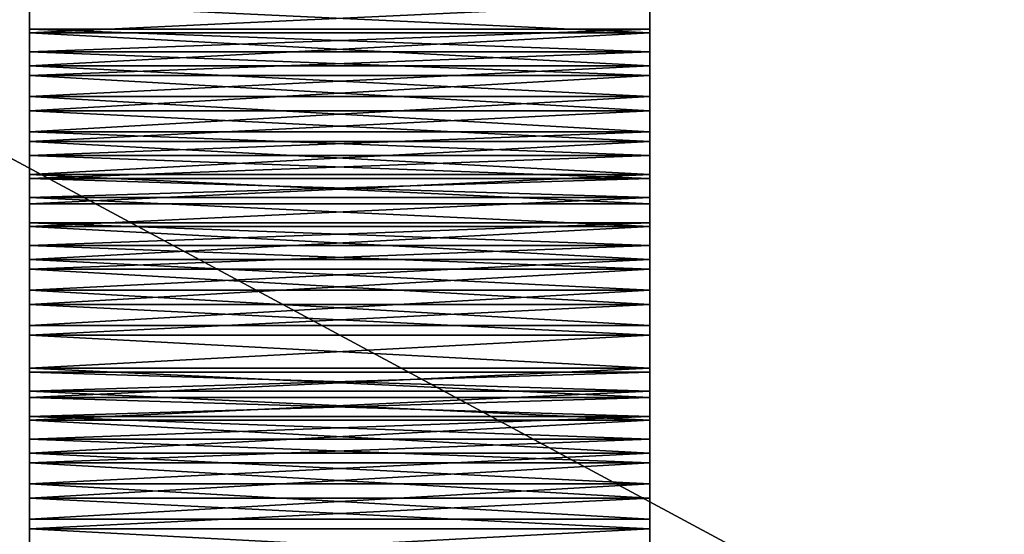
# Model space of a CAD drawing. Header units: millimetres. Extents: x -96 to 96, y -34 to 18.
# Tile 143 of 192: x 45.88 to 58.57, y -17.15 to -10.51. Entities that reach past the tile are written whole.
import ezdxf

# ---------------------------------------------------------------- set-up
doc = ezdxf.new("R2010")
doc.units = ezdxf.units.MM
doc.header["$LTSCALE"] = 65.185185
for name, color, linetype in [('2', 7, 'CONTINUOUS'), ('22', 7, 'CONTINUOUS'), ('24', 7, 'CONTINUOUS'), ('6', 7, 'CONTINUOUS'), ('808', 7, 'CONTINUOUS'), ('809', 7, 'CONTINUOUS'), ('841', 7, 'CONTINUOUS'), ('850', 7, 'CONTINUOUS'), ('851', 7, 'CONTINUOUS'), ('856', 7, 'CONTINUOUS'), ('861', 7, 'CONTINUOUS'), ('866', 7, 'CONTINUOUS'), ('871', 7, 'CONTINUOUS'), ('875', 7, 'CONTINUOUS'), ('876', 7, 'CONTINUOUS'), ('877', 7, 'CONTINUOUS'), ('879', 7, 'CONTINUOUS'), ('880', 7, 'CONTINUOUS'), ('881', 7, 'CONTINUOUS'), ('883', 7, 'CONTINUOUS'), ('884', 7, 'CONTINUOUS'), ('885', 7, 'CONTINUOUS'), ('886', 7, 'CONTINUOUS'), ('888', 7, 'CONTINUOUS'), ('889', 7, 'CONTINUOUS'), ('892', 7, 'CONTINUOUS'), ('893', 7, 'CONTINUOUS'), ('925', 7, 'CONTINUOUS'), ('934', 7, 'CONTINUOUS'), ('935', 7, 'CONTINUOUS'), ('940', 7, 'CONTINUOUS'), ('945', 7, 'CONTINUOUS'), ('950', 7, 'CONTINUOUS'), ('955', 7, 'CONTINUOUS'), ('959', 7, 'CONTINUOUS'), ('960', 7, 'CONTINUOUS'), ('961', 7, 'CONTINUOUS'), ('963', 7, 'CONTINUOUS'), ('964', 7, 'CONTINUOUS'), ('965', 7, 'CONTINUOUS'), ('967', 7, 'CONTINUOUS'), ('968', 7, 'CONTINUOUS'), ('969', 7, 'CONTINUOUS'), ('970', 7, 'CONTINUOUS'), ('972', 7, 'CONTINUOUS'), ('973', 7, 'CONTINUOUS')]:
    doc.layers.add(name, color=color, linetype=linetype)

msp = doc.modelspace()

# ---------------------------------------------------------------- linework, layer by layer
at = {"layer": '2', "color": 7, "linetype": 'Continuous'}
for points in [[(74, -27.5, 22.147), (3.974, 10.203, 22.476), (3.789, -9.805, 22.301), (74, -27.5, 22.147)], [(74, 10.203, 22.476), (3.974, 10.203, 22.476), (74, -27.5, 22.147), (74, 10.203, 22.476)], [(3.619, -27.5, 22.147), (74, -27.5, 22.147), (3.789, -9.805, 22.301), (3.619, -27.5, 22.147)]]:
    msp.add_3dface(points, dxfattribs=at)
at = {"layer": '22', "color": 7, "linetype": 'Continuous'}
for points in [[(-72, -2, 20), (72, -2, 20), (-72, -27.5, 20.223), (-72, -2, 20)], [(72, -2, 20), (72, -27.5, 20.223), (-72, -27.5, 20.223), (72, -2, 20)]]:
    msp.add_3dface(points, dxfattribs=at)
at = {"layer": '24', "color": 7, "linetype": 'Continuous'}
for points in [[(-72, -2, -20), (-72, -27.5, -20.223), (72, -27.5, -20.223), (-72, -2, -20)], [(72, -2, -20), (-72, -2, -20), (72, -27.5, -20.223), (72, -2, -20)]]:
    msp.add_3dface(points, dxfattribs=at)
at = {"layer": '6', "color": 7, "linetype": 'Continuous'}
for points in [[(3.812, -7.428, -22.322), (74, 10.203, -22.476), (3.619, -27.5, -22.147), (3.812, -7.428, -22.322)], [(74, 10.203, -22.476), (74, -27.5, -22.147), (3.619, -27.5, -22.147), (74, 10.203, -22.476)]]:
    msp.add_3dface(points, dxfattribs=at)
at = {"layer": '808', "color": 2, "linetype": 'Continuous'}
for points in [[(46, -10.303, -23.58), (46, -10.631, -24.088), (46, -10.68, -23.382), (46, -10.303, -23.58)], [(46, -10.385, -24.294), (46, -10.631, -24.088), (46, -10.303, -23.58), (46, -10.385, -24.294)], [(46, -10.631, -24.088), (46, -10.925, -23.971), (46, -10.68, -23.382), (46, -10.631, -24.088)], [(46, -10.68, -23.382), (46, -10.925, -23.971), (46, -11.105, -23.359), (46, -10.68, -23.382)], [(46, -10.925, -23.971), (46, -11.23, -24.055), (46, -11.105, -23.359), (46, -10.925, -23.971)], [(46, -11.105, -23.359), (46, -11.23, -24.055), (46, -11.501, -23.514), (46, -11.105, -23.359)], [(46, -11.23, -24.055), (46, -11.687, -24.36), (46, -11.501, -23.514), (46, -11.23, -24.055)], [(46, -11.501, -23.514), (46, -11.687, -24.36), (46, -11.958, -23.819), (46, -11.501, -23.514)], [(46, -11.687, -24.36), (46, -12.083, -24.515), (46, -11.958, -23.819), (46, -11.687, -24.36)], [(46, -11.958, -23.819), (46, -12.083, -24.515), (46, -12.263, -23.903), (46, -11.958, -23.819)], [(46, -12.083, -24.515), (46, -12.508, -24.492), (46, -12.263, -23.903), (46, -12.083, -24.515)], [(46, -12.263, -23.903), (46, -12.508, -24.492), (46, -12.557, -23.786), (46, -12.263, -23.903)], [(46, -12.508, -24.492), (46, -12.885, -24.294), (46, -12.557, -23.786), (46, -12.508, -24.492)], [(46, -12.557, -23.786), (46, -12.885, -24.294), (46, -12.803, -23.58), (46, -12.557, -23.786)], [(46, -12.885, -24.294), (46, -13.131, -24.088), (46, -12.803, -23.58), (46, -12.885, -24.294)], [(46, -12.803, -23.58), (46, -13.131, -24.088), (46, -13.18, -23.382), (46, -12.803, -23.58)], [(46, -13.131, -24.088), (46, -13.425, -23.971), (46, -13.18, -23.382), (46, -13.131, -24.088)], [(46, -13.18, -23.382), (46, -13.425, -23.971), (46, -13.605, -23.359), (46, -13.18, -23.382)], [(46, -13.425, -23.971), (46, -13.73, -24.055), (46, -13.605, -23.359), (46, -13.425, -23.971)], [(46, -13.605, -23.359), (46, -13.73, -24.055), (46, -14.001, -23.514), (46, -13.605, -23.359)], [(46, -13.73, -24.055), (46, -14.187, -24.36), (46, -14.001, -23.514), (46, -13.73, -24.055)], [(46, -14.001, -23.514), (46, -14.187, -24.36), (46, -14.458, -23.819), (46, -14.001, -23.514)], [(46, -14.187, -24.36), (46, -14.583, -24.515), (46, -14.458, -23.819), (46, -14.187, -24.36)], [(46, -14.458, -23.819), (46, -14.583, -24.515), (46, -14.763, -23.903), (46, -14.458, -23.819)], [(46, -14.583, -24.515), (46, -15.008, -24.492), (46, -14.763, -23.903), (46, -14.583, -24.515)], [(46, -14.763, -23.903), (46, -15.008, -24.492), (46, -15.057, -23.786), (46, -14.763, -23.903)], [(46, -15.008, -24.492), (46, -15.385, -24.294), (46, -15.057, -23.786), (46, -15.008, -24.492)], [(46, -15.057, -23.786), (46, -15.385, -24.294), (46, -15.303, -23.58), (46, -15.057, -23.786)], [(46, -15.385, -24.294), (46, -15.631, -24.088), (46, -15.303, -23.58), (46, -15.385, -24.294)], [(46, -15.303, -23.58), (46, -15.631, -24.088), (46, -15.68, -23.382), (46, -15.303, -23.58)], [(46, -15.631, -24.088), (46, -15.925, -23.971), (46, -15.68, -23.382), (46, -15.631, -24.088)], [(46, -15.68, -23.382), (46, -15.925, -23.971), (46, -16.105, -23.359), (46, -15.68, -23.382)], [(46, -15.925, -23.971), (46, -16.23, -24.055), (46, -16.105, -23.359), (46, -15.925, -23.971)], [(46, -16.105, -23.359), (46, -16.23, -24.055), (46, -16.501, -23.514), (46, -16.105, -23.359)], [(46, -16.23, -24.055), (46, -16.687, -24.36), (46, -16.501, -23.514), (46, -16.23, -24.055)], [(46, -16.501, -23.514), (46, -16.687, -24.36), (46, -16.958, -23.819), (46, -16.501, -23.514)], [(46, -16.687, -24.36), (46, -17.083, -24.515), (46, -16.958, -23.819), (46, -16.687, -24.36)], [(46, -16.958, -23.819), (46, -17.083, -24.515), (46, -17.263, -23.903), (46, -16.958, -23.819)], [(46, -17.083, -24.515), (46, -17.508, -24.492), (46, -17.263, -23.903), (46, -17.083, -24.515)]]:
    msp.add_3dface(points, dxfattribs=at)
at = {"layer": '809', "color": 2, "linetype": 'Continuous'}
for points in [[(54, -10.303, -23.58), (54, -10.68, -23.382), (54, -10.385, -24.294), (54, -10.303, -23.58)], [(54, -10.385, -24.294), (54, -10.68, -23.382), (54, -10.631, -24.088), (54, -10.385, -24.294)], [(54, -10.631, -24.088), (54, -10.68, -23.382), (54, -10.925, -23.971), (54, -10.631, -24.088)], [(54, -10.68, -23.382), (54, -11.105, -23.359), (54, -10.925, -23.971), (54, -10.68, -23.382)], [(54, -10.925, -23.971), (54, -11.105, -23.359), (54, -11.23, -24.055), (54, -10.925, -23.971)], [(54, -11.105, -23.359), (54, -11.501, -23.514), (54, -11.23, -24.055), (54, -11.105, -23.359)], [(54, -11.23, -24.055), (54, -11.501, -23.514), (54, -11.687, -24.36), (54, -11.23, -24.055)], [(54, -11.501, -23.514), (54, -11.958, -23.819), (54, -11.687, -24.36), (54, -11.501, -23.514)], [(54, -11.687, -24.36), (54, -11.958, -23.819), (54, -12.083, -24.515), (54, -11.687, -24.36)], [(54, -11.958, -23.819), (54, -12.263, -23.903), (54, -12.083, -24.515), (54, -11.958, -23.819)], [(54, -12.083, -24.515), (54, -12.263, -23.903), (54, -12.508, -24.492), (54, -12.083, -24.515)], [(54, -12.263, -23.903), (54, -12.557, -23.786), (54, -12.508, -24.492), (54, -12.263, -23.903)], [(54, -12.508, -24.492), (54, -12.803, -23.58), (54, -12.885, -24.294), (54, -12.508, -24.492)], [(54, -12.557, -23.786), (54, -12.803, -23.58), (54, -12.508, -24.492), (54, -12.557, -23.786)], [(54, -12.803, -23.58), (54, -13.18, -23.382), (54, -12.885, -24.294), (54, -12.803, -23.58)], [(54, -12.885, -24.294), (54, -13.18, -23.382), (54, -13.131, -24.088), (54, -12.885, -24.294)], [(54, -13.131, -24.088), (54, -13.18, -23.382), (54, -13.425, -23.971), (54, -13.131, -24.088)], [(54, -13.18, -23.382), (54, -13.605, -23.359), (54, -13.425, -23.971), (54, -13.18, -23.382)], [(54, -13.425, -23.971), (54, -13.605, -23.359), (54, -13.73, -24.055), (54, -13.425, -23.971)], [(54, -13.605, -23.359), (54, -14.001, -23.514), (54, -13.73, -24.055), (54, -13.605, -23.359)], [(54, -13.73, -24.055), (54, -14.001, -23.514), (54, -14.187, -24.36), (54, -13.73, -24.055)], [(54, -14.001, -23.514), (54, -14.458, -23.819), (54, -14.187, -24.36), (54, -14.001, -23.514)], [(54, -14.187, -24.36), (54, -14.458, -23.819), (54, -14.583, -24.515), (54, -14.187, -24.36)], [(54, -14.458, -23.819), (54, -14.763, -23.903), (54, -14.583, -24.515), (54, -14.458, -23.819)], [(54, -14.583, -24.515), (54, -14.763, -23.903), (54, -15.008, -24.492), (54, -14.583, -24.515)], [(54, -14.763, -23.903), (54, -15.057, -23.786), (54, -15.008, -24.492), (54, -14.763, -23.903)], [(54, -15.008, -24.492), (54, -15.303, -23.58), (54, -15.385, -24.294), (54, -15.008, -24.492)], [(54, -15.057, -23.786), (54, -15.303, -23.58), (54, -15.008, -24.492), (54, -15.057, -23.786)], [(54, -15.303, -23.58), (54, -15.68, -23.382), (54, -15.385, -24.294), (54, -15.303, -23.58)], [(54, -15.385, -24.294), (54, -15.68, -23.382), (54, -15.631, -24.088), (54, -15.385, -24.294)], [(54, -15.631, -24.088), (54, -15.68, -23.382), (54, -15.925, -23.971), (54, -15.631, -24.088)], [(54, -15.68, -23.382), (54, -16.105, -23.359), (54, -15.925, -23.971), (54, -15.68, -23.382)], [(54, -15.925, -23.971), (54, -16.105, -23.359), (54, -16.23, -24.055), (54, -15.925, -23.971)], [(54, -16.105, -23.359), (54, -16.501, -23.514), (54, -16.23, -24.055), (54, -16.105, -23.359)], [(54, -16.23, -24.055), (54, -16.501, -23.514), (54, -16.687, -24.36), (54, -16.23, -24.055)], [(54, -16.501, -23.514), (54, -16.958, -23.819), (54, -16.687, -24.36), (54, -16.501, -23.514)], [(54, -16.687, -24.36), (54, -16.958, -23.819), (54, -17.083, -24.515), (54, -16.687, -24.36)], [(54, -16.958, -23.819), (54, -17.263, -23.903), (54, -17.083, -24.515), (54, -16.958, -23.819)], [(54, -17.083, -24.515), (54, -17.263, -23.903), (54, -17.508, -24.492), (54, -17.083, -24.515)]]:
    msp.add_3dface(points, dxfattribs=at)
at = {"layer": '841', "color": 2, "linetype": 'Continuous'}
for points in [[(46, -11.687, -24.36), (46, -11.23, -24.055), (54, -11.23, -24.055), (46, -11.687, -24.36)], [(46, -11.687, -24.36), (54, -11.23, -24.055), (54, -11.687, -24.36), (46, -11.687, -24.36)]]:
    msp.add_3dface(points, dxfattribs=at)
at = {"layer": '850', "color": 2, "linetype": 'Continuous'}
for points in [[(46, -11.501, -23.514), (46, -11.958, -23.819), (54, -11.958, -23.819), (46, -11.501, -23.514)], [(46, -11.501, -23.514), (54, -11.958, -23.819), (54, -11.501, -23.514), (46, -11.501, -23.514)]]:
    msp.add_3dface(points, dxfattribs=at)
at = {"layer": '851', "color": 2, "linetype": 'Continuous'}
for points in [[(46, -12.557, -23.786), (54, -12.803, -23.58), (54, -12.557, -23.786), (46, -12.557, -23.786)], [(46, -12.557, -23.786), (46, -12.803, -23.58), (54, -12.803, -23.58), (46, -12.557, -23.786)]]:
    msp.add_3dface(points, dxfattribs=at)
at = {"layer": '856', "color": 2, "linetype": 'Continuous'}
for points in [[(46, -11.687, -24.36), (54, -11.687, -24.36), (54, -12.083, -24.515), (46, -11.687, -24.36)], [(46, -12.083, -24.515), (46, -11.687, -24.36), (54, -12.083, -24.515), (46, -12.083, -24.515)], [(46, -12.083, -24.515), (54, -12.083, -24.515), (54, -12.508, -24.492), (46, -12.083, -24.515)], [(46, -12.508, -24.492), (46, -12.083, -24.515), (54, -12.508, -24.492), (46, -12.508, -24.492)], [(46, -12.885, -24.294), (46, -12.508, -24.492), (54, -12.885, -24.294), (46, -12.885, -24.294)], [(46, -12.508, -24.492), (54, -12.508, -24.492), (54, -12.885, -24.294), (46, -12.508, -24.492)]]:
    msp.add_3dface(points, dxfattribs=at)
at = {"layer": '861', "color": 2, "linetype": 'Continuous'}
for points in [[(46, -12.263, -23.903), (54, -12.263, -23.903), (54, -11.958, -23.819), (46, -12.263, -23.903)], [(46, -11.958, -23.819), (46, -12.263, -23.903), (54, -11.958, -23.819), (46, -11.958, -23.819)], [(46, -12.263, -23.903), (46, -12.557, -23.786), (54, -12.263, -23.903), (46, -12.263, -23.903)], [(46, -12.557, -23.786), (54, -12.557, -23.786), (54, -12.263, -23.903), (46, -12.557, -23.786)]]:
    msp.add_3dface(points, dxfattribs=at)
at = {"layer": '866', "color": 2, "linetype": 'Continuous'}
for points in [[(46, -10.925, -23.971), (46, -10.631, -24.088), (54, -10.925, -23.971), (46, -10.925, -23.971)], [(46, -10.631, -24.088), (54, -10.631, -24.088), (54, -10.925, -23.971), (46, -10.631, -24.088)], [(46, -11.23, -24.055), (46, -10.925, -23.971), (54, -11.23, -24.055), (46, -11.23, -24.055)], [(46, -10.925, -23.971), (54, -10.925, -23.971), (54, -11.23, -24.055), (46, -10.925, -23.971)]]:
    msp.add_3dface(points, dxfattribs=at)
at = {"layer": '871', "color": 2, "linetype": 'Continuous'}
for points in [[(46, -10.303, -23.58), (46, -10.68, -23.382), (54, -10.303, -23.58), (46, -10.303, -23.58)], [(46, -10.68, -23.382), (54, -10.68, -23.382), (54, -10.303, -23.58), (46, -10.68, -23.382)], [(46, -10.68, -23.382), (46, -11.105, -23.359), (54, -10.68, -23.382), (46, -10.68, -23.382)], [(46, -11.105, -23.359), (54, -11.105, -23.359), (54, -10.68, -23.382), (46, -11.105, -23.359)], [(46, -11.105, -23.359), (46, -11.501, -23.514), (54, -11.105, -23.359), (46, -11.105, -23.359)], [(46, -11.501, -23.514), (54, -11.501, -23.514), (54, -11.105, -23.359), (46, -11.501, -23.514)]]:
    msp.add_3dface(points, dxfattribs=at)
at = {"layer": '875', "color": 2, "linetype": 'Continuous'}
for points in [[(46, -14.187, -24.36), (54, -13.73, -24.055), (54, -14.187, -24.36), (46, -14.187, -24.36)], [(46, -14.187, -24.36), (46, -13.73, -24.055), (54, -13.73, -24.055), (46, -14.187, -24.36)]]:
    msp.add_3dface(points, dxfattribs=at)
at = {"layer": '876', "color": 2, "linetype": 'Continuous'}
for points in [[(46, -15.631, -24.088), (54, -15.385, -24.294), (54, -15.631, -24.088), (46, -15.631, -24.088)], [(46, -15.631, -24.088), (46, -15.385, -24.294), (54, -15.385, -24.294), (46, -15.631, -24.088)]]:
    msp.add_3dface(points, dxfattribs=at)
at = {"layer": '877', "color": 2, "linetype": 'Continuous'}
for points in [[(46, -16.687, -24.36), (54, -16.23, -24.055), (54, -16.687, -24.36), (46, -16.687, -24.36)], [(46, -16.687, -24.36), (46, -16.23, -24.055), (54, -16.23, -24.055), (46, -16.687, -24.36)]]:
    msp.add_3dface(points, dxfattribs=at)
at = {"layer": '879', "color": 2, "linetype": 'Continuous'}
for points in [[(46, -14.001, -23.514), (54, -14.458, -23.819), (54, -14.001, -23.514), (46, -14.001, -23.514)], [(46, -14.001, -23.514), (46, -14.458, -23.819), (54, -14.458, -23.819), (46, -14.001, -23.514)]]:
    msp.add_3dface(points, dxfattribs=at)
at = {"layer": '880', "color": 2, "linetype": 'Continuous'}
for points in [[(46, -15.057, -23.786), (54, -15.303, -23.58), (54, -15.057, -23.786), (46, -15.057, -23.786)], [(46, -15.057, -23.786), (46, -15.303, -23.58), (54, -15.303, -23.58), (46, -15.057, -23.786)]]:
    msp.add_3dface(points, dxfattribs=at)
at = {"layer": '881', "color": 2, "linetype": 'Continuous'}
for points in [[(46, -16.501, -23.514), (46, -16.958, -23.819), (54, -16.958, -23.819), (46, -16.501, -23.514)], [(46, -16.501, -23.514), (54, -16.958, -23.819), (54, -16.501, -23.514), (46, -16.501, -23.514)]]:
    msp.add_3dface(points, dxfattribs=at)
at = {"layer": '883', "color": 2, "linetype": 'Continuous'}
for points in [[(46, -14.187, -24.36), (54, -14.187, -24.36), (54, -14.583, -24.515), (46, -14.187, -24.36)], [(46, -14.583, -24.515), (46, -14.187, -24.36), (54, -14.583, -24.515), (46, -14.583, -24.515)], [(46, -14.583, -24.515), (54, -14.583, -24.515), (54, -15.008, -24.492), (46, -14.583, -24.515)], [(46, -15.008, -24.492), (46, -14.583, -24.515), (54, -15.008, -24.492), (46, -15.008, -24.492)], [(46, -15.008, -24.492), (54, -15.008, -24.492), (54, -15.385, -24.294), (46, -15.008, -24.492)], [(46, -15.385, -24.294), (46, -15.008, -24.492), (54, -15.385, -24.294), (46, -15.385, -24.294)]]:
    msp.add_3dface(points, dxfattribs=at)
at = {"layer": '884', "color": 2, "linetype": 'Continuous'}
for points in [[(46, -16.687, -24.36), (54, -16.687, -24.36), (54, -17.083, -24.515), (46, -16.687, -24.36)], [(46, -17.083, -24.515), (46, -16.687, -24.36), (54, -17.083, -24.515), (46, -17.083, -24.515)], [(46, -17.083, -24.515), (54, -17.083, -24.515), (54, -17.508, -24.492), (46, -17.083, -24.515)], [(46, -17.508, -24.492), (46, -17.083, -24.515), (54, -17.508, -24.492), (46, -17.508, -24.492)]]:
    msp.add_3dface(points, dxfattribs=at)
at = {"layer": '885', "color": 2, "linetype": 'Continuous'}
for points in [[(46, -13.425, -23.971), (46, -13.131, -24.088), (54, -13.425, -23.971), (46, -13.425, -23.971)], [(46, -13.131, -24.088), (54, -13.131, -24.088), (54, -13.425, -23.971), (46, -13.131, -24.088)], [(46, -13.425, -23.971), (54, -13.425, -23.971), (54, -13.73, -24.055), (46, -13.425, -23.971)], [(46, -13.73, -24.055), (46, -13.425, -23.971), (54, -13.73, -24.055), (46, -13.73, -24.055)]]:
    msp.add_3dface(points, dxfattribs=at)
at = {"layer": '886', "color": 2, "linetype": 'Continuous'}
for points in [[(46, -15.925, -23.971), (46, -15.631, -24.088), (54, -15.925, -23.971), (46, -15.925, -23.971)], [(46, -15.631, -24.088), (54, -15.631, -24.088), (54, -15.925, -23.971), (46, -15.631, -24.088)], [(46, -16.23, -24.055), (46, -15.925, -23.971), (54, -16.23, -24.055), (46, -16.23, -24.055)], [(46, -15.925, -23.971), (54, -15.925, -23.971), (54, -16.23, -24.055), (46, -15.925, -23.971)]]:
    msp.add_3dface(points, dxfattribs=at)
at = {"layer": '888', "color": 2, "linetype": 'Continuous'}
for points in [[(46, -13.18, -23.382), (54, -13.18, -23.382), (54, -12.803, -23.58), (46, -13.18, -23.382)], [(46, -12.803, -23.58), (46, -13.18, -23.382), (54, -12.803, -23.58), (46, -12.803, -23.58)], [(46, -13.18, -23.382), (46, -13.605, -23.359), (54, -13.18, -23.382), (46, -13.18, -23.382)], [(46, -13.605, -23.359), (54, -13.605, -23.359), (54, -13.18, -23.382), (46, -13.605, -23.359)], [(46, -13.605, -23.359), (46, -14.001, -23.514), (54, -13.605, -23.359), (46, -13.605, -23.359)], [(46, -14.001, -23.514), (54, -14.001, -23.514), (54, -13.605, -23.359), (46, -14.001, -23.514)]]:
    msp.add_3dface(points, dxfattribs=at)
at = {"layer": '889', "color": 2, "linetype": 'Continuous'}
for points in [[(46, -15.303, -23.58), (46, -15.68, -23.382), (54, -15.303, -23.58), (46, -15.303, -23.58)], [(46, -15.68, -23.382), (54, -15.68, -23.382), (54, -15.303, -23.58), (46, -15.68, -23.382)], [(46, -15.68, -23.382), (46, -16.105, -23.359), (54, -15.68, -23.382), (46, -15.68, -23.382)], [(46, -16.105, -23.359), (54, -16.105, -23.359), (54, -15.68, -23.382), (46, -16.105, -23.359)], [(46, -16.105, -23.359), (46, -16.501, -23.514), (54, -16.105, -23.359), (46, -16.105, -23.359)], [(46, -16.501, -23.514), (54, -16.501, -23.514), (54, -16.105, -23.359), (46, -16.501, -23.514)]]:
    msp.add_3dface(points, dxfattribs=at)
at = {"layer": '892', "color": 2, "linetype": 'Continuous'}
for points in [[(54, -10.303, 23.58), (54, -10.631, 24.088), (54, -10.68, 23.382), (54, -10.303, 23.58)], [(54, -10.385, 24.294), (54, -10.631, 24.088), (54, -10.303, 23.58), (54, -10.385, 24.294)], [(54, -10.631, 24.088), (54, -10.925, 23.971), (54, -10.68, 23.382), (54, -10.631, 24.088)], [(54, -10.68, 23.382), (54, -10.925, 23.971), (54, -11.105, 23.359), (54, -10.68, 23.382)], [(54, -10.925, 23.971), (54, -11.23, 24.055), (54, -11.105, 23.359), (54, -10.925, 23.971)], [(54, -11.105, 23.359), (54, -11.23, 24.055), (54, -11.501, 23.514), (54, -11.105, 23.359)], [(54, -11.23, 24.055), (54, -11.687, 24.36), (54, -11.501, 23.514), (54, -11.23, 24.055)], [(54, -11.501, 23.514), (54, -11.687, 24.36), (54, -11.958, 23.819), (54, -11.501, 23.514)], [(54, -11.687, 24.36), (54, -12.083, 24.515), (54, -11.958, 23.819), (54, -11.687, 24.36)], [(54, -11.958, 23.819), (54, -12.083, 24.515), (54, -12.263, 23.903), (54, -11.958, 23.819)], [(54, -12.083, 24.515), (54, -12.508, 24.492), (54, -12.263, 23.903), (54, -12.083, 24.515)], [(54, -12.263, 23.903), (54, -12.508, 24.492), (54, -12.557, 23.786), (54, -12.263, 23.903)], [(54, -12.508, 24.492), (54, -12.885, 24.294), (54, -12.557, 23.786), (54, -12.508, 24.492)], [(54, -12.557, 23.786), (54, -12.885, 24.294), (54, -12.803, 23.58), (54, -12.557, 23.786)], [(54, -12.885, 24.294), (54, -13.131, 24.088), (54, -12.803, 23.58), (54, -12.885, 24.294)], [(54, -12.803, 23.58), (54, -13.131, 24.088), (54, -13.18, 23.382), (54, -12.803, 23.58)], [(54, -13.131, 24.088), (54, -13.425, 23.971), (54, -13.18, 23.382), (54, -13.131, 24.088)], [(54, -13.18, 23.382), (54, -13.425, 23.971), (54, -13.605, 23.359), (54, -13.18, 23.382)], [(54, -13.425, 23.971), (54, -13.73, 24.055), (54, -13.605, 23.359), (54, -13.425, 23.971)], [(54, -13.605, 23.359), (54, -13.73, 24.055), (54, -14.001, 23.514), (54, -13.605, 23.359)], [(54, -13.73, 24.055), (54, -14.187, 24.36), (54, -14.001, 23.514), (54, -13.73, 24.055)], [(54, -14.001, 23.514), (54, -14.187, 24.36), (54, -14.458, 23.819), (54, -14.001, 23.514)], [(54, -14.187, 24.36), (54, -14.583, 24.515), (54, -14.458, 23.819), (54, -14.187, 24.36)], [(54, -14.458, 23.819), (54, -14.583, 24.515), (54, -14.763, 23.903), (54, -14.458, 23.819)], [(54, -14.583, 24.515), (54, -15.008, 24.492), (54, -14.763, 23.903), (54, -14.583, 24.515)], [(54, -14.763, 23.903), (54, -15.008, 24.492), (54, -15.057, 23.786), (54, -14.763, 23.903)], [(54, -15.008, 24.492), (54, -15.385, 24.294), (54, -15.057, 23.786), (54, -15.008, 24.492)], [(54, -15.057, 23.786), (54, -15.385, 24.294), (54, -15.303, 23.58), (54, -15.057, 23.786)], [(54, -15.385, 24.294), (54, -15.631, 24.088), (54, -15.303, 23.58), (54, -15.385, 24.294)], [(54, -15.303, 23.58), (54, -15.631, 24.088), (54, -15.68, 23.382), (54, -15.303, 23.58)], [(54, -15.631, 24.088), (54, -15.925, 23.971), (54, -15.68, 23.382), (54, -15.631, 24.088)], [(54, -15.68, 23.382), (54, -15.925, 23.971), (54, -16.105, 23.359), (54, -15.68, 23.382)], [(54, -15.925, 23.971), (54, -16.23, 24.055), (54, -16.105, 23.359), (54, -15.925, 23.971)], [(54, -16.105, 23.359), (54, -16.23, 24.055), (54, -16.501, 23.514), (54, -16.105, 23.359)], [(54, -16.23, 24.055), (54, -16.687, 24.36), (54, -16.501, 23.514), (54, -16.23, 24.055)], [(54, -16.501, 23.514), (54, -16.687, 24.36), (54, -16.958, 23.819), (54, -16.501, 23.514)], [(54, -16.687, 24.36), (54, -17.083, 24.515), (54, -16.958, 23.819), (54, -16.687, 24.36)], [(54, -16.958, 23.819), (54, -17.083, 24.515), (54, -17.263, 23.903), (54, -16.958, 23.819)], [(54, -17.083, 24.515), (54, -17.508, 24.492), (54, -17.263, 23.903), (54, -17.083, 24.515)]]:
    msp.add_3dface(points, dxfattribs=at)
at = {"layer": '893', "color": 2, "linetype": 'Continuous'}
for points in [[(46, -10.303, 23.58), (46, -10.68, 23.382), (46, -10.385, 24.294), (46, -10.303, 23.58)], [(46, -10.385, 24.294), (46, -10.68, 23.382), (46, -10.631, 24.088), (46, -10.385, 24.294)], [(46, -10.631, 24.088), (46, -10.68, 23.382), (46, -10.925, 23.971), (46, -10.631, 24.088)], [(46, -10.68, 23.382), (46, -11.105, 23.359), (46, -10.925, 23.971), (46, -10.68, 23.382)], [(46, -10.925, 23.971), (46, -11.105, 23.359), (46, -11.23, 24.055), (46, -10.925, 23.971)], [(46, -11.105, 23.359), (46, -11.501, 23.514), (46, -11.23, 24.055), (46, -11.105, 23.359)], [(46, -11.23, 24.055), (46, -11.501, 23.514), (46, -11.687, 24.36), (46, -11.23, 24.055)], [(46, -11.501, 23.514), (46, -11.958, 23.819), (46, -11.687, 24.36), (46, -11.501, 23.514)], [(46, -11.687, 24.36), (46, -11.958, 23.819), (46, -12.083, 24.515), (46, -11.687, 24.36)], [(46, -11.958, 23.819), (46, -12.263, 23.903), (46, -12.083, 24.515), (46, -11.958, 23.819)], [(46, -12.083, 24.515), (46, -12.263, 23.903), (46, -12.508, 24.492), (46, -12.083, 24.515)], [(46, -12.263, 23.903), (46, -12.557, 23.786), (46, -12.508, 24.492), (46, -12.263, 23.903)], [(46, -12.557, 23.786), (46, -12.803, 23.58), (46, -12.508, 24.492), (46, -12.557, 23.786)], [(46, -12.508, 24.492), (46, -12.803, 23.58), (46, -12.885, 24.294), (46, -12.508, 24.492)], [(46, -12.803, 23.58), (46, -13.18, 23.382), (46, -12.885, 24.294), (46, -12.803, 23.58)], [(46, -12.885, 24.294), (46, -13.18, 23.382), (46, -13.131, 24.088), (46, -12.885, 24.294)], [(46, -13.131, 24.088), (46, -13.18, 23.382), (46, -13.425, 23.971), (46, -13.131, 24.088)], [(46, -13.18, 23.382), (46, -13.605, 23.359), (46, -13.425, 23.971), (46, -13.18, 23.382)], [(46, -13.425, 23.971), (46, -13.605, 23.359), (46, -13.73, 24.055), (46, -13.425, 23.971)], [(46, -13.605, 23.359), (46, -14.001, 23.514), (46, -13.73, 24.055), (46, -13.605, 23.359)], [(46, -13.73, 24.055), (46, -14.001, 23.514), (46, -14.187, 24.36), (46, -13.73, 24.055)], [(46, -14.001, 23.514), (46, -14.458, 23.819), (46, -14.187, 24.36), (46, -14.001, 23.514)], [(46, -14.187, 24.36), (46, -14.458, 23.819), (46, -14.583, 24.515), (46, -14.187, 24.36)], [(46, -14.458, 23.819), (46, -14.763, 23.903), (46, -14.583, 24.515), (46, -14.458, 23.819)], [(46, -14.583, 24.515), (46, -14.763, 23.903), (46, -15.008, 24.492), (46, -14.583, 24.515)], [(46, -14.763, 23.903), (46, -15.057, 23.786), (46, -15.008, 24.492), (46, -14.763, 23.903)], [(46, -15.057, 23.786), (46, -15.303, 23.58), (46, -15.008, 24.492), (46, -15.057, 23.786)], [(46, -15.008, 24.492), (46, -15.303, 23.58), (46, -15.385, 24.294), (46, -15.008, 24.492)], [(46, -15.303, 23.58), (46, -15.68, 23.382), (46, -15.385, 24.294), (46, -15.303, 23.58)], [(46, -15.385, 24.294), (46, -15.68, 23.382), (46, -15.631, 24.088), (46, -15.385, 24.294)], [(46, -15.631, 24.088), (46, -15.68, 23.382), (46, -15.925, 23.971), (46, -15.631, 24.088)], [(46, -15.68, 23.382), (46, -16.105, 23.359), (46, -15.925, 23.971), (46, -15.68, 23.382)], [(46, -15.925, 23.971), (46, -16.105, 23.359), (46, -16.23, 24.055), (46, -15.925, 23.971)], [(46, -16.105, 23.359), (46, -16.501, 23.514), (46, -16.23, 24.055), (46, -16.105, 23.359)], [(46, -16.23, 24.055), (46, -16.501, 23.514), (46, -16.687, 24.36), (46, -16.23, 24.055)], [(46, -16.501, 23.514), (46, -16.958, 23.819), (46, -16.687, 24.36), (46, -16.501, 23.514)], [(46, -16.687, 24.36), (46, -16.958, 23.819), (46, -17.083, 24.515), (46, -16.687, 24.36)], [(46, -16.958, 23.819), (46, -17.263, 23.903), (46, -17.083, 24.515), (46, -16.958, 23.819)], [(46, -17.083, 24.515), (46, -17.263, 23.903), (46, -17.508, 24.492), (46, -17.083, 24.515)]]:
    msp.add_3dface(points, dxfattribs=at)
at = {"layer": '925', "color": 2, "linetype": 'Continuous'}
for points in [[(54, -11.687, 24.36), (54, -11.23, 24.055), (46, -11.23, 24.055), (54, -11.687, 24.36)], [(54, -11.687, 24.36), (46, -11.23, 24.055), (46, -11.687, 24.36), (54, -11.687, 24.36)]]:
    msp.add_3dface(points, dxfattribs=at)
at = {"layer": '934', "color": 2, "linetype": 'Continuous'}
for points in [[(54, -11.501, 23.514), (54, -11.958, 23.819), (46, -11.958, 23.819), (54, -11.501, 23.514)], [(54, -11.501, 23.514), (46, -11.958, 23.819), (46, -11.501, 23.514), (54, -11.501, 23.514)]]:
    msp.add_3dface(points, dxfattribs=at)
at = {"layer": '935', "color": 2, "linetype": 'Continuous'}
for points in [[(54, -12.557, 23.786), (54, -12.803, 23.58), (46, -12.803, 23.58), (54, -12.557, 23.786)], [(54, -12.557, 23.786), (46, -12.803, 23.58), (46, -12.557, 23.786), (54, -12.557, 23.786)]]:
    msp.add_3dface(points, dxfattribs=at)
at = {"layer": '940', "color": 2, "linetype": 'Continuous'}
for points in [[(54, -11.687, 24.36), (46, -11.687, 24.36), (46, -12.083, 24.515), (54, -11.687, 24.36)], [(54, -12.083, 24.515), (54, -11.687, 24.36), (46, -12.083, 24.515), (54, -12.083, 24.515)], [(54, -12.083, 24.515), (46, -12.083, 24.515), (46, -12.508, 24.492), (54, -12.083, 24.515)], [(54, -12.508, 24.492), (54, -12.083, 24.515), (46, -12.508, 24.492), (54, -12.508, 24.492)], [(54, -12.508, 24.492), (46, -12.508, 24.492), (46, -12.885, 24.294), (54, -12.508, 24.492)], [(54, -12.885, 24.294), (54, -12.508, 24.492), (46, -12.885, 24.294), (54, -12.885, 24.294)]]:
    msp.add_3dface(points, dxfattribs=at)
at = {"layer": '945', "color": 2, "linetype": 'Continuous'}
for points in [[(54, -12.263, 23.903), (46, -12.263, 23.903), (46, -11.958, 23.819), (54, -12.263, 23.903)], [(54, -11.958, 23.819), (54, -12.263, 23.903), (46, -11.958, 23.819), (54, -11.958, 23.819)], [(54, -12.557, 23.786), (46, -12.557, 23.786), (46, -12.263, 23.903), (54, -12.557, 23.786)], [(54, -12.263, 23.903), (54, -12.557, 23.786), (46, -12.263, 23.903), (54, -12.263, 23.903)]]:
    msp.add_3dface(points, dxfattribs=at)
at = {"layer": '950', "color": 2, "linetype": 'Continuous'}
for points in [[(54, -10.925, 23.971), (54, -10.631, 24.088), (46, -10.925, 23.971), (54, -10.925, 23.971)], [(54, -10.631, 24.088), (46, -10.631, 24.088), (46, -10.925, 23.971), (54, -10.631, 24.088)], [(54, -11.23, 24.055), (54, -10.925, 23.971), (46, -11.23, 24.055), (54, -11.23, 24.055)], [(54, -10.925, 23.971), (46, -10.925, 23.971), (46, -11.23, 24.055), (54, -10.925, 23.971)]]:
    msp.add_3dface(points, dxfattribs=at)
at = {"layer": '955', "color": 2, "linetype": 'Continuous'}
for points in [[(54, -10.303, 23.58), (54, -10.68, 23.382), (46, -10.303, 23.58), (54, -10.303, 23.58)], [(54, -10.68, 23.382), (46, -10.68, 23.382), (46, -10.303, 23.58), (54, -10.68, 23.382)], [(54, -10.68, 23.382), (54, -11.105, 23.359), (46, -10.68, 23.382), (54, -10.68, 23.382)], [(54, -11.105, 23.359), (46, -11.105, 23.359), (46, -10.68, 23.382), (54, -11.105, 23.359)], [(54, -11.105, 23.359), (54, -11.501, 23.514), (46, -11.105, 23.359), (54, -11.105, 23.359)], [(54, -11.501, 23.514), (46, -11.501, 23.514), (46, -11.105, 23.359), (54, -11.501, 23.514)]]:
    msp.add_3dface(points, dxfattribs=at)
at = {"layer": '959', "color": 2, "linetype": 'Continuous'}
for points in [[(54, -14.187, 24.36), (54, -13.73, 24.055), (46, -13.73, 24.055), (54, -14.187, 24.36)], [(54, -14.187, 24.36), (46, -13.73, 24.055), (46, -14.187, 24.36), (54, -14.187, 24.36)]]:
    msp.add_3dface(points, dxfattribs=at)
at = {"layer": '960', "color": 2, "linetype": 'Continuous'}
for points in [[(54, -15.631, 24.088), (54, -15.385, 24.294), (46, -15.385, 24.294), (54, -15.631, 24.088)], [(54, -15.631, 24.088), (46, -15.385, 24.294), (46, -15.631, 24.088), (54, -15.631, 24.088)]]:
    msp.add_3dface(points, dxfattribs=at)
at = {"layer": '961', "color": 2, "linetype": 'Continuous'}
for points in [[(54, -16.687, 24.36), (54, -16.23, 24.055), (46, -16.23, 24.055), (54, -16.687, 24.36)], [(54, -16.687, 24.36), (46, -16.23, 24.055), (46, -16.687, 24.36), (54, -16.687, 24.36)]]:
    msp.add_3dface(points, dxfattribs=at)
at = {"layer": '963', "color": 2, "linetype": 'Continuous'}
for points in [[(54, -14.001, 23.514), (54, -14.458, 23.819), (46, -14.458, 23.819), (54, -14.001, 23.514)], [(54, -14.001, 23.514), (46, -14.458, 23.819), (46, -14.001, 23.514), (54, -14.001, 23.514)]]:
    msp.add_3dface(points, dxfattribs=at)
at = {"layer": '964', "color": 2, "linetype": 'Continuous'}
for points in [[(54, -15.057, 23.786), (54, -15.303, 23.58), (46, -15.303, 23.58), (54, -15.057, 23.786)], [(54, -15.057, 23.786), (46, -15.303, 23.58), (46, -15.057, 23.786), (54, -15.057, 23.786)]]:
    msp.add_3dface(points, dxfattribs=at)
at = {"layer": '965', "color": 2, "linetype": 'Continuous'}
for points in [[(54, -16.501, 23.514), (46, -16.958, 23.819), (46, -16.501, 23.514), (54, -16.501, 23.514)], [(54, -16.501, 23.514), (54, -16.958, 23.819), (46, -16.958, 23.819), (54, -16.501, 23.514)]]:
    msp.add_3dface(points, dxfattribs=at)
at = {"layer": '967', "color": 2, "linetype": 'Continuous'}
for points in [[(54, -14.583, 24.515), (54, -14.187, 24.36), (46, -14.583, 24.515), (54, -14.583, 24.515)], [(54, -14.187, 24.36), (46, -14.187, 24.36), (46, -14.583, 24.515), (54, -14.187, 24.36)], [(54, -15.008, 24.492), (54, -14.583, 24.515), (46, -15.008, 24.492), (54, -15.008, 24.492)], [(54, -14.583, 24.515), (46, -14.583, 24.515), (46, -15.008, 24.492), (54, -14.583, 24.515)], [(54, -15.385, 24.294), (54, -15.008, 24.492), (46, -15.385, 24.294), (54, -15.385, 24.294)], [(54, -15.008, 24.492), (46, -15.008, 24.492), (46, -15.385, 24.294), (54, -15.008, 24.492)]]:
    msp.add_3dface(points, dxfattribs=at)
at = {"layer": '968', "color": 2, "linetype": 'Continuous'}
for points in [[(54, -16.687, 24.36), (46, -16.687, 24.36), (46, -17.083, 24.515), (54, -16.687, 24.36)], [(54, -17.083, 24.515), (54, -16.687, 24.36), (46, -17.083, 24.515), (54, -17.083, 24.515)], [(54, -17.508, 24.492), (54, -17.083, 24.515), (46, -17.508, 24.492), (54, -17.508, 24.492)], [(54, -17.083, 24.515), (46, -17.083, 24.515), (46, -17.508, 24.492), (54, -17.083, 24.515)]]:
    msp.add_3dface(points, dxfattribs=at)
at = {"layer": '969', "color": 2, "linetype": 'Continuous'}
for points in [[(54, -13.425, 23.971), (54, -13.131, 24.088), (46, -13.425, 23.971), (54, -13.425, 23.971)], [(54, -13.131, 24.088), (46, -13.131, 24.088), (46, -13.425, 23.971), (54, -13.131, 24.088)], [(54, -13.73, 24.055), (54, -13.425, 23.971), (46, -13.73, 24.055), (54, -13.73, 24.055)], [(54, -13.425, 23.971), (46, -13.425, 23.971), (46, -13.73, 24.055), (54, -13.425, 23.971)]]:
    msp.add_3dface(points, dxfattribs=at)
at = {"layer": '970', "color": 2, "linetype": 'Continuous'}
for points in [[(54, -15.925, 23.971), (54, -15.631, 24.088), (46, -15.925, 23.971), (54, -15.925, 23.971)], [(54, -15.631, 24.088), (46, -15.631, 24.088), (46, -15.925, 23.971), (54, -15.631, 24.088)], [(54, -16.23, 24.055), (54, -15.925, 23.971), (46, -16.23, 24.055), (54, -16.23, 24.055)], [(54, -15.925, 23.971), (46, -15.925, 23.971), (46, -16.23, 24.055), (54, -15.925, 23.971)]]:
    msp.add_3dface(points, dxfattribs=at)
at = {"layer": '972', "color": 2, "linetype": 'Continuous'}
for points in [[(54, -13.18, 23.382), (46, -13.18, 23.382), (46, -12.803, 23.58), (54, -13.18, 23.382)], [(54, -12.803, 23.58), (54, -13.18, 23.382), (46, -12.803, 23.58), (54, -12.803, 23.58)], [(54, -13.18, 23.382), (54, -13.605, 23.359), (46, -13.18, 23.382), (54, -13.18, 23.382)], [(54, -13.605, 23.359), (46, -13.605, 23.359), (46, -13.18, 23.382), (54, -13.605, 23.359)], [(54, -13.605, 23.359), (54, -14.001, 23.514), (46, -13.605, 23.359), (54, -13.605, 23.359)], [(54, -14.001, 23.514), (46, -14.001, 23.514), (46, -13.605, 23.359), (54, -14.001, 23.514)]]:
    msp.add_3dface(points, dxfattribs=at)
at = {"layer": '973', "color": 2, "linetype": 'Continuous'}
for points in [[(54, -15.303, 23.58), (54, -15.68, 23.382), (46, -15.303, 23.58), (54, -15.303, 23.58)], [(54, -15.68, 23.382), (46, -15.68, 23.382), (46, -15.303, 23.58), (54, -15.68, 23.382)], [(54, -16.105, 23.359), (46, -16.105, 23.359), (46, -15.68, 23.382), (54, -16.105, 23.359)], [(54, -15.68, 23.382), (54, -16.105, 23.359), (46, -15.68, 23.382), (54, -15.68, 23.382)], [(54, -16.501, 23.514), (46, -16.501, 23.514), (46, -16.105, 23.359), (54, -16.501, 23.514)], [(54, -16.105, 23.359), (54, -16.501, 23.514), (46, -16.105, 23.359), (54, -16.105, 23.359)]]:
    msp.add_3dface(points, dxfattribs=at)

doc.saveas('drawing.dxf')
